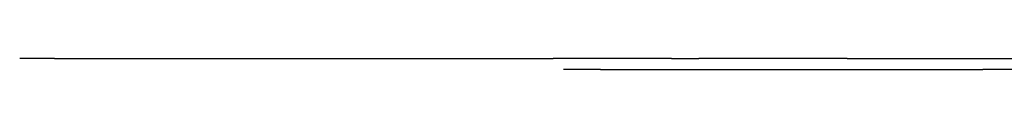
# Model space of a CAD drawing. Header units: millimetres. Extents: x -9985 to 240895, y -184894 to 39395.
# Tile 95 of 164: x -7517 to -2240, y -23295 to -23235. Entities that reach past the tile are written whole.
import ezdxf

# ---------------------------------------------------------------- set-up
doc = ezdxf.new("R2010")
doc.units = ezdxf.units.MM
doc.layers.add('S-TAGLIO-PAV', color=33, linetype='Continuous')

msp = doc.modelspace()

# ---------------------------------------------------------------- linework, layer by layer
at = {"layer": 'S-TAGLIO-PAV'}
for p, q in [((-7330.645, -23235), (-7517, -23235)), ((-7330.645, -23235), (-5267.628, -23235)), ((-5267.628, -23235), (-5248.184, -23235)), ((-5248.184, -23235), (-5173.585, -23235)), ((-5173.585, -23235), (-5163.211, -23235)), ((-5163.211, -23235), (-4820.879, -23235)), ((-4820.879, -23235), (-4816.85, -23235)), ((-4816.85, -23235), (-4756.094, -23235)), ((-4756.094, -23235), (-4719.611, -23235)), ((-4719.611, -23235), (-4658.429, -23235)), ((-4023.77, -23235), (-4658.429, -23235)), ((-4023.77, -23235), (-3877.335, -23235)), ((-3082.817, -23235), (-3877.335, -23235)), ((-3082.817, -23235), (-2665.731, -23235)), ((-2665.731, -23235), (-2612.552, -23235)), ((-2612.552, -23235), (-2355.216, -23235)), ((-2355.216, -23235), (-1748.353, -23235)), ((-4403.695, -23295), (-4602, -23295)), ((-4403.695, -23295), (-4274.231, -23295)), ((-4274.231, -23295), (-4128.878, -23295)), ((-4128.878, -23295), (-2665.731, -23295)), ((-2665.731, -23295), (-2612.552, -23295)), ((-2612.552, -23295), (-2355.216, -23295)), ((-1748.353, -23295), (-2355.216, -23295))]:
    msp.add_line(p, q, dxfattribs=at)

doc.saveas('drawing.dxf')
